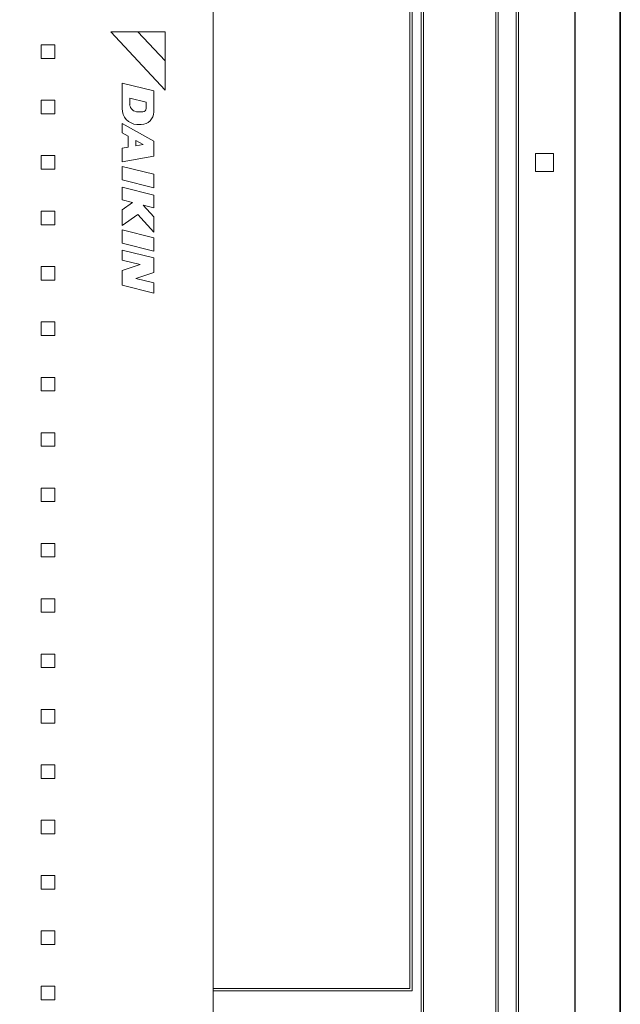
# Model space of a CAD drawing. Header units: millimetres. Extents: x -5941 to 19721, y -9230 to 6433.
# Tile 32 of 70: x 5887 to 5900, y -7938 to -7916. Entities that reach past the tile are written whole.
import ezdxf

# ---------------------------------------------------------------- set-up
doc = ezdxf.new("R2010")
doc.units = ezdxf.units.MM
doc.layers.add('A_SUFITY', color=6, linetype='Continuous')
doc.layers.add('GL-urzadzenia', color=6, linetype='Continuous', lineweight=20)

# ---------------------------------------------------------------- blocks, each defined once
blk = doc.blocks.new('RSen_55_ME_FB_SOg - fxza50a2veb - fully flat decoration panel - SH_daikin_tbq - standard-4997338-bottom')
at = {"lineweight": 18}
for p, q in [((310, -300), (310, 300)), ((287.5, -287.5), (287.5, 287.5)), ((287, -287), (287, 287)), ((283, 283), (283, -283)), ((282.5, 282.5), (282.5, -282.5)), ((266, -266), (266, 266)), ((266.5, 266.5), (266.5, -266.5)), ((220, -220), (220, 220)), ((220, 220), (220, -220)), ((264, 183), (264, -183)), ((263.5, -182.5), (263.5, 182.5)), ((197.36, 28.88), (209.4, 16)), ((203.37, 28.88), (197.36, 28.88)), ((209.4, 22.44), (203.37, 28.88)), ((209.4, 28.88), (203.37, 28.88)), ((203.37, 28.88), (209.4, 22.44)), ((209.4, 22.44), (209.4, 28.88)), ((182, 23.01), (182, 26.01)), ((182, 26.01), (185, 26.01)), ((185, 26.01), (185, 23.01)), ((185, 23.01), (182, 23.01)), ((209.4, 16), (209.4, 22.44)), ((199.87, 17.54), (199.87, 11.94)), ((206.87, 15.8), (199.87, 17.54)), ((206.87, 11.17), (206.87, 15.8)), ((182, 10.78), (182, 13.78)), ((182, 13.78), (185, 13.78)), ((185, 13.78), (185, 10.78)), ((201.56, 14.24), (205.2, 13.33)), ((201.56, 12.76), (201.56, 14.24)), ((205.2, 13.33), (205.2, 11.94)), ((204.44, 11.19), (203.37, 11.19)), ((185, 10.78), (182, 10.78)), ((206.87, 4.72), (199.87, 8.6)), ((199.87, 8.6), (199.87, 6.56)), ((199.87, 6.56), (201.25, 5.8)), ((203.14, 8.39), (204.09, 8.39)), ((201.25, 5.8), (201.25, 3.38)), ((202.88, 3.67), (202.88, 4.89)), ((202.88, 4.89), (204.56, 3.97)), ((206.87, 1.4), (206.87, 4.72)), ((201.25, 3.38), (199.87, 3.14)), ((199.87, 3.14), (199.87, 0.17)), ((204.56, 3.97), (202.88, 3.67)), ((182, -1.45), (182, 1.55)), ((182, 1.55), (185, 1.55)), ((185, 1.55), (185, -1.45)), ((199.87, 0.17), (206.87, 1.4)), ((291.23, -2), (291.23, 2)), ((291.23, 2), (295.23, 2)), ((295.23, 2), (295.23, -2)), ((185, -1.45), (182, -1.45)), ((199.87, -0.86), (199.87, -3.84)), ((206.87, -2.61), (199.87, -0.86)), ((295.23, -2), (291.23, -2)), ((199.87, -3.84), (206.87, -5.59)), ((206.87, -5.59), (206.87, -2.61)), ((199.87, -5.46), (199.87, -8.26)), ((206.87, -7.21), (199.87, -5.46)), ((199.87, -8.26), (202.17, -8.83)), ((206.87, -10.01), (206.87, -7.21)), ((182, -13.78), (182, -10.78)), ((182, -10.78), (185, -10.78)), ((185, -10.78), (185, -13.78)), ((202.17, -8.83), (199.87, -10.44)), ((199.87, -10.44), (199.87, -13.94)), ((206.87, -12.04), (204.51, -9.42)), ((204.51, -9.42), (206.87, -10.01)), ((199.87, -13.94), (203.37, -11.49)), ((203.37, -11.49), (206.87, -15.38)), ((206.87, -15.38), (206.87, -12.04)), ((185, -13.78), (182, -13.78)), ((199.87, -14.86), (199.87, -17.84)), ((206.87, -16.61), (199.87, -14.86)), ((206.87, -19.59), (206.87, -16.61)), ((199.87, -17.84), (206.87, -19.59)), ((206.87, -21.1), (199.87, -19.36)), ((199.87, -19.36), (199.87, -21.55)), ((199.87, -21.55), (203.87, -22.55)), ((206.87, -24.32), (206.87, -21.1)), ((182, -26.01), (182, -23.01)), ((182, -23.01), (185, -23.01)), ((185, -23.01), (185, -26.01)), ((203.87, -22.55), (199.87, -23.85)), ((199.87, -23.85), (199.87, -27.13)), ((185, -26.01), (182, -26.01)), ((202.88, -25.62), (206.87, -24.32)), ((206.87, -26.62), (202.88, -25.62)), ((199.87, -27.13), (206.87, -28.88)), ((206.87, -28.88), (206.87, -26.62)), ((182, -38.24), (182, -35.24)), ((182, -35.24), (185, -35.24)), ((185, -35.24), (185, -38.24)), ((185, -38.24), (182, -38.24)), ((182, -50.47), (182, -47.47)), ((182, -47.47), (185, -47.47)), ((185, -47.47), (185, -50.47)), ((185, -50.47), (182, -50.47)), ((182, -62.7), (182, -59.7)), ((182, -59.7), (185, -59.7)), ((185, -59.7), (185, -62.7)), ((185, -62.7), (182, -62.7)), ((182, -74.93), (182, -71.93)), ((182, -71.93), (185, -71.93)), ((185, -71.93), (185, -74.93)), ((185, -74.93), (182, -74.93)), ((182, -87.16), (182, -84.16)), ((182, -84.16), (185, -84.16)), ((185, -84.16), (185, -87.16)), ((185, -87.16), (182, -87.16)), ((182, -99.39), (182, -96.39)), ((182, -96.39), (185, -96.39)), ((185, -96.39), (185, -99.39)), ((185, -99.39), (182, -99.39)), ((182, -111.62), (182, -108.62)), ((182, -108.62), (185, -108.62)), ((185, -108.62), (185, -111.62)), ((185, -111.62), (182, -111.62)), ((182, -123.85), (182, -120.85)), ((182, -120.85), (185, -120.85)), ((185, -120.85), (185, -123.85)), ((185, -123.85), (182, -123.85)), ((182, -136.08), (182, -133.08)), ((182, -133.08), (185, -133.08)), ((185, -133.08), (185, -136.08)), ((185, -136.08), (182, -136.08)), ((182, -148.31), (182, -145.31)), ((182, -145.31), (185, -145.31)), ((185, -145.31), (185, -148.31)), ((185, -148.31), (182, -148.31)), ((182, -160.54), (182, -157.54)), ((182, -157.54), (185, -157.54)), ((185, -157.54), (185, -160.54)), ((185, -160.54), (182, -160.54)), ((182, -172.77), (182, -169.77)), ((182, -169.77), (185, -169.77)), ((185, -169.77), (185, -172.77)), ((185, -172.77), (182, -172.77)), ((182, -185), (182, -182)), ((182, -182), (185, -182)), ((185, -182), (185, -185)), ((220, -182.5), (222.14, -182.5)), ((222.14, -182.5), (263.5, -182.5)), ((222.14, -183), (220, -183)), ((264, -183), (222.14, -183)), ((185, -185), (182, -185))]:
    blk.add_line(p, q, dxfattribs=at)
for centre, radius, start, end in [((203.44, 11.94), 3.57, 180, 265.0958), ((203.37, 13.03), 1.84, 188.2607, 270), ((204.09, 11.17), 2.78, 270, 360), ((204.44, 11.94), 0.757, 270, 360)]:
    blk.add_arc(centre, radius, start, end, dxfattribs=at)
blk = doc.blocks.new('2658cea6-5bf1-4a8d-8ecb-1a42f1d0a86a')
at = {"lineweight": 18}
blk.add_blockref('RSen_55_ME_FB_SOg - fxza50a2veb - fully flat decoration panel - SH_daikin_tbq - standard-4997338-bottom', (0, 0), dxfattribs=at)
blk = doc.blocks.new('116a95a6-ef70-443d-9a1b-21b416471860')
at = {"layer": 'GL-urzadzenia', "xscale": 0.1, "yscale": 0.1, "zscale": 0.1}
blk.add_blockref('2658cea6-5bf1-4a8d-8ecb-1a42f1d0a86a', (35.05, -31), dxfattribs=at)

msp = doc.modelspace()

# ---------------------------------------------------------------- linework, layer by layer
at = {"layer": 'A_SUFITY'}
for points in [[(5838.032, -7950.085), (5900.032, -7950.085), (5900.032, -7888.085), (5838.032, -7888.085)], [(5900.032, -7950.085), (5962.032, -7950.085), (5962.032, -7888.085), (5900.032, -7888.085)], [(5839.032, -7949.085), (5899.032, -7949.085), (5899.032, -7889.085), (5839.032, -7889.085)]]:
    msp.add_lwpolyline(points, close=True, dxfattribs=at)

# ---------------------------------------------------------------- block references
at = {"layer": 'GL-urzadzenia'}
msp.add_blockref('116a95a6-ef70-443d-9a1b-21b416471860', (5833.982, -7888.085), dxfattribs=at)

doc.saveas('drawing.dxf')
